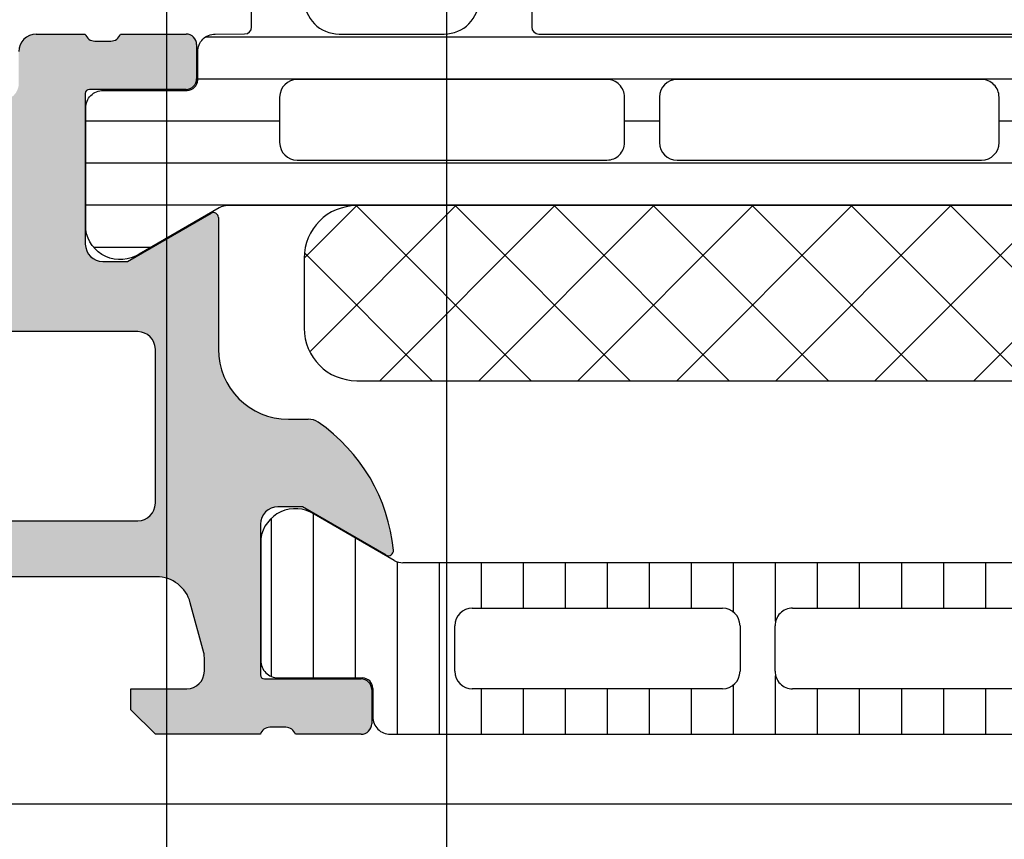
# Model space of a CAD drawing. Header units: millimetres. Extents: x 373037 to 682063, y 76092 to 274210.
# Tile 157 of 256: x 655059 to 655088, y 265045 to 265068. Entities that reach past the tile are written whole.
import ezdxf

# ---------------------------------------------------------------- set-up
doc = ezdxf.new("R2010")
doc.units = ezdxf.units.MM
doc.header["$LTSCALE"] = 100
doc.layers.add('PUDORYS', color=253, linetype='CONTINUOUS')

msp = doc.modelspace()

# ---------------------------------------------------------------- hatches: boundary and pattern name
at = {"layer": 'PUDORYS', "true_color": 0x939598}
h = msp.add_hatch(color=252, dxfattribs=at)
edge = h.paths.add_edge_path()
edge.add_arc((655049.3202230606, 265112.6542703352), 0.5000674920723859, 90.00773245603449, 179.9922675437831, ccw=False)
edge.add_line((655049.3201555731, 265113.1543378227), (655053.3201555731, 265113.1543378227))
edge.add_arc((655053.3200880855, 265112.6542703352), 0.5000674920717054, 0.00773245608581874, 89.99226754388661, ccw=False)
edge.add_line((655053.8201555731, 265112.6543378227), (655053.8201555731, 265111.3542889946))
edge.add_arc((655053.3201186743, 265111.3543258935), 0.5000369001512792, 270.0042279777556, 359.99577202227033, ccw=False)
edge.add_line((655053.3201555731, 265110.8542889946), (655052.8201555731, 265110.8542889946))
edge.add_line((655052.8201555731, 265110.8542889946), (655052.8201555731, 265111.8542889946))
edge.add_line((655052.8201555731, 265111.8542889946), (655051.3201555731, 265111.8542889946))
edge.add_arc((655051.3201185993, 265110.8543259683), 0.9999630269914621, 89.9978814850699, 180.0021185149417)
edge.add_line((655050.3201555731, 265110.8542889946), (655050.3201555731, 265106.8542889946))
edge.add_arc((655051.3202324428, 265106.8543658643), 1.000076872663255, 180.0044039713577, 269.9955960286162)
edge.add_line((655051.3201555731, 265105.8542889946), (655052.8201555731, 265105.8542889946))
edge.add_line((655052.8201555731, 265105.8542889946), (655052.8201555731, 265106.8542889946))
edge.add_line((655052.8201555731, 265106.8542889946), (655053.3201555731, 265106.8542889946))
edge.add_arc((655053.3202130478, 265106.3543464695), 0.4999425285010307, -0.006586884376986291, 90.0065868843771, ccw=False)
edge.add_line((655053.8201555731, 265106.3542889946), (655053.8201555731, 265103.5543012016))
edge.add_arc((655053.3201555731, 265103.5543012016), 0.5000000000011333, 270.0000000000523, 360, ccw=False)
edge.add_line((655053.3201555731, 265103.0543012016), (655053.1201555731, 265103.0543012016))
edge.add_arc((655053.1201555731, 265103.5543012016), 0.5000000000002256, 179.9999999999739, 269.99999999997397, ccw=False)
edge.add_line((655052.6201555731, 265103.5543012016), (655052.6201555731, 265104.0543012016))
edge.add_arc((655052.1201204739, 265104.0542661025), 0.500035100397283, 0.004021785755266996, 89.9959782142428)
edge.add_line((655052.1201555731, 265104.5543012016), (655051.3201525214, 265104.5543012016))
edge.add_arc((655051.3201690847, 265104.0542846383), 0.5000165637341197, 90.00189796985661, 179.9981020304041)
edge.add_line((655050.8201525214, 265104.0543012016), (655050.8201525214, 265072.7543073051))
edge.add_line((655050.8201525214, 265072.7543073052), (655051.2525491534, 265066.7158496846))
edge.add_arc((655052.2517688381, 265066.7543057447), 0.9999594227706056, 182.2040028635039, 269.9999999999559)
edge.add_line((655052.2517688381, 265065.7543463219), (655058.9202210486, 265065.7543463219))
edge.add_arc((655058.9202210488, 265066.2543463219), 0.5000000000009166, 270.0000000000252, 359.9999999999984)
edge.add_line((655059.4202210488, 265066.2543463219), (655059.4202210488, 265067.1543463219))
edge.add_arc((655059.9202210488, 265067.1543463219), 0.5000000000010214, 90.00000000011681, 180.0000000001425, ccw=False)
edge.add_line((655059.9202210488, 265067.6543463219), (655061.3202225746, 265067.6543463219))
edge.add_arc((655061.5877431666, 265067.7331827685), 0.278895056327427, 196.4198764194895, 271.1645893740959)
edge.add_line((655061.5934115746, 265067.454345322), (655062.0470055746, 265067.454345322))
edge.add_arc((655062.0526662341, 265067.7332134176), 0.2789255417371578, 268.8371299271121, 343.5754054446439)
edge.add_line((655062.3202095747, 265067.6543463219), (655064.2002205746, 265067.6543463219))
edge.add_arc((655064.2002205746, 265067.3543463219), 0.3000000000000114, 6.252776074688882e-13, 89.9999999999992, ccw=False)
edge.add_line((655064.5002205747, 265067.3543463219), (655064.5002205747, 265066.3743720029))
edge.add_arc((655064.2002205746, 265066.3743720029), 0.2999999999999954, 270.0000000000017, 360, ccw=False)
edge.add_line((655064.2002205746, 265066.0743720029), (655061.4402225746, 265066.0743720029))
edge.add_arc((655061.4402225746, 265065.9543720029), 0.1200000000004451, 89.99999999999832, 179.9999999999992)
edge.add_line((655061.3202225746, 265065.9543720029), (655061.3202225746, 265061.6543463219))
edge.add_arc((655061.8202225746, 265061.6543463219), 0.5000000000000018, 179.9999999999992, 269.9999999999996)
edge.add_line((655061.8202225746, 265061.1543463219), (655062.5202225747, 265061.1543463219))
edge.add_line((655062.5202225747, 265061.1543463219), (655064.9130428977, 265062.5358417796))
edge.add_arc((655064.9821027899, 265062.4162265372), 0.1381197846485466, -1.0322764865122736e-10, 119.9999999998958, ccw=False)
edge.add_line((655065.1202225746, 265062.4162265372), (655065.1202225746, 265058.6543463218))
edge.add_arc((655067.1202225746, 265058.6543463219), 1.999999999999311, 180.0000000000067, 270.0000000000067)
edge.add_line((655067.1202225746, 265056.6543463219), (655067.6882179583, 265056.6543463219))
edge.add_arc((655067.6882179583, 265056.1543463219), 0.5000000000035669, 55.52092823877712, 89.99999999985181, ccw=False)
edge.add_arc((655065.1407446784, 265052.4448477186), 4.999999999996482, 5.349228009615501, 55.5209282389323, ccw=False)
edge.add_arc((655069.9820959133, 265052.8924661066), 0.1381197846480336, 240.0000000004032, 367.70243749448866, ccw=False)
edge.add_line((655069.9130360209, 265052.7728508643), (655067.5202156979, 265054.1543463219))
edge.add_line((655067.5202156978, 265054.1543463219), (655066.8202156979, 265054.1543463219))
edge.add_arc((655066.8202156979, 265053.6543463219), 0.5, 89.99999999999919, 179.9999999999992)
edge.add_line((655066.3202156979, 265053.6543463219), (655066.3202156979, 265049.354320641))
edge.add_arc((655066.4402156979, 265049.3543206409), 0.1199999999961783, 180, 269.9999999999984)
edge.add_line((655066.4402156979, 265049.2343206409), (655069.2002136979, 265049.2343206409))
edge.add_arc((655069.2002136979, 265048.934320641), 0.2999999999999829, 0, 90.00000000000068, ccw=False)
edge.add_line((655069.5002136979, 265048.934320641), (655069.5002136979, 265047.954346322))
edge.add_arc((655069.2002136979, 265047.9543463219), 0.300000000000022, 270.00000000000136, 360, ccw=False)
edge.add_line((655069.2002136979, 265047.6543463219), (655067.3202026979, 265047.6543463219))
edge.add_arc((655067.0526593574, 265047.5754792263), 0.2789255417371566, 16.42459455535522, 91.16287007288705)
edge.add_line((655067.0469986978, 265047.8543473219), (655066.5934046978, 265047.8543473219))
edge.add_arc((655066.58773629, 265047.5755098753), 0.2788950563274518, 88.8354106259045, 163.5801235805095)
edge.add_line((655066.3202156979, 265047.6543463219), (655063.3201572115, 265047.6543463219))
edge.add_line((655063.3201572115, 265047.6543463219), (655062.6200543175, 265048.3544186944))
edge.add_line((655062.6200543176, 265048.3544186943), (655062.6200543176, 265048.9544247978))
edge.add_line((655062.6200543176, 265048.9544247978), (655064.2200604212, 265048.9544247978))
edge.add_arc((655064.2200509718, 265049.4544342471), 0.5000094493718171, 270.0010827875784, 359.9989172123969)
edge.add_line((655064.7200604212, 265049.4544247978), (655064.7200604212, 265049.8498528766))
edge.add_arc((655064.2200604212, 265049.8498528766), 0.5000000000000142, 0, 15.00000000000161)
edge.add_line((655064.7030233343, 265049.9792623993), (655064.3188145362, 265051.4131491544))
edge.add_arc((655063.3528887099, 265051.1543301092), 1.000000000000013, 14.99999999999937, 90.00000000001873)
edge.add_line((655063.3528887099, 265052.1543301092), (655057.6200665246, 265052.1543301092))
edge.add_line((655057.6200665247, 265052.1543301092), (655057.6200665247, 265048.9544247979))
edge.add_line((655057.6200665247, 265048.9544247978), (655058.4200543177, 265048.9544247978))
edge.add_line((655058.4200543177, 265048.9544247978), (655058.4200543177, 265048.3544186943))
edge.add_line((655058.4200543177, 265048.3544186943), (655057.2076214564, 265047.6544370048))
edge.add_line((655057.2076214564, 265047.6544370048), (655056.1200665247, 265047.6544370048))
edge.add_line((655056.1200665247, 265047.6544370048), (655056.1200665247, 265062.6543463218))
edge.add_arc((655055.6200665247, 265062.6543463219), 0.5000000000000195, 0, 90.00000000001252)
edge.add_line((655055.6200665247, 265063.1543463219), (655049.8201555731, 265063.1543463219))
edge.add_arc((655049.8201555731, 265064.1543463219), 1, 180, 270.00000000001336, ccw=False)
edge.add_line((655048.8201555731, 265064.1543463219), (655048.8201555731, 265112.6543378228))
edge = h.paths.add_edge_path(flags=16)
edge.add_line((655058.4200543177, 265053.7543301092), (655062.8200543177, 265053.7543301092))
edge.add_arc((655062.8200543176, 265054.2543301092), 0.5000000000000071, 270.0000000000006, 359.9999999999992)
edge.add_line((655063.3200543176, 265054.2543301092), (655063.3200543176, 265058.6543301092))
edge.add_arc((655062.8200543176, 265058.6543301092), 0.4999999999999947, 0, 89.9999999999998)
edge.add_line((655062.8200543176, 265059.1543301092), (655058.4200543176, 265059.1543301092))
edge.add_arc((655058.4200543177, 265058.6543301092), 0.5, 89.99999999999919, 179.9999999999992)
edge.add_line((655057.9200543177, 265058.6543301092), (655057.9200543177, 265054.2543301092))
edge.add_arc((655058.4200543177, 265054.2543301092), 0.4999999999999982, 180, 270.0000000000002)
h = msp.add_hatch(dxfattribs=at)
h.set_pattern_fill('LINIE', color=252, scale=1.2, angle=-1.272221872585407e-14, style=0)
h.set_pattern_definition([(360, (655060.6955425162, 265048.3713757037), (2.939128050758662e-16, 1.2), [])])
edge = h.paths.add_edge_path()
edge.add_arc((655064.2302388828, 265066.3451481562), 0.3000000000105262, 269.9979247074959, 359.9979247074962)
edge.add_line((655064.5302388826, 265066.34513729), (655064.530267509, 265067.1554686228))
edge.add_arc((655065.03026483, 265067.1554531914), 0.4999973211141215, 89.99761772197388, 179.9982316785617, ccw=False)
edge.add_line((655065.0302856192, 265067.6554505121), (655065.8713578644, 265067.6567710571))
edge.add_arc((655065.8713578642, 265067.856771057), 0.1999999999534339, 270, 360)
edge.add_line((655066.0713578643, 265067.856771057), (655066.0713578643, 265071.9567710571))
edge.add_arc((655066.5713578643, 265071.9567710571), 0.5, 90, 180, ccw=False)
edge.add_line((655066.5713578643, 265072.4567710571), (655067.4021070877, 265072.4567710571))
edge.add_arc((655067.4021070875, 265071.4567710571), 1, 14.999999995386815, 89.99999999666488, ccw=False)
edge.add_line((655068.3680329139, 265071.7155901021), (655068.5713578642, 265070.9567710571))
edge.add_line((655068.5713578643, 265070.9567710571), (655067.5713578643, 265070.9567710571))
edge.add_line((655067.5713578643, 265070.9567710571), (655067.5713578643, 265068.6567710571))
edge.add_arc((655068.5754843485, 265068.6584803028), 1.004127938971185, 180.0975300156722, 269.7659122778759)
edge.add_line((655068.5713818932, 265067.6543607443), (655071.5712602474, 265067.6543607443))
edge.add_arc((655071.5672318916, 265068.6584800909), 1.004127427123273, 270.2298596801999, 359.9024820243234)
edge.add_line((655072.5713578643, 265068.6567710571), (655072.5713578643, 265070.9567710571))
edge.add_line((655072.5713578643, 265070.9567710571), (655071.5713578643, 265070.9567710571))
edge.add_line((655071.5713578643, 265070.9567710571), (655071.7746828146, 265071.7155901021))
edge.add_arc((655072.740608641, 265071.4567710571), 1.000000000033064, 90.00000000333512, 165.0000000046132, ccw=False)
edge.add_line((655072.740608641, 265072.4567710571), (655073.5713578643, 265072.4567710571))
edge.add_arc((655073.5713578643, 265071.9567710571), 0.5, 0, 90, ccw=False)
edge.add_line((655074.0713578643, 265071.9567710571), (655074.0713578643, 265067.856771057))
edge.add_arc((655074.2755309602, 265067.8584996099), 0.2041804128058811, 180.4850610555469, 268.8441310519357)
edge.add_line((655074.2714121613, 265067.6543607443), (655100.1127789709, 265067.6543378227))
edge.add_arc((655100.1127635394, 265067.1543405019), 0.4999973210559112, -0.0023822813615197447, 89.9982316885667, ccw=False)
edge.add_line((655100.6127608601, 265067.1543197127), (655100.6127322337, 265066.3439883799))
edge.add_arc((655100.9127322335, 265066.3439775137), 0.2999999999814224, 179.9979247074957, 269.9979247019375)
edge.add_line((655100.9127213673, 265066.0439775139), (655103.3127197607, 265066.0442225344))
edge.add_arc((655103.31270429, 265065.5442265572), 0.4999959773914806, -0.002377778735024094, 89.99822718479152, ccw=False)
edge.add_line((655103.8127002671, 265065.5442058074), (655103.8125736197, 265062.0676643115))
edge.add_arc((655102.8227607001, 265062.2100108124), 0.9999960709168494, 237.2709085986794, 351.81631664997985, ccw=False)
edge.add_line((655102.2820953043, 265061.3687777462), (655099.9984862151, 265062.6873301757))
edge.add_arc((655099.7484705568, 265062.2543265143), 0.5000000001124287, 59.99792810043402, 89.99786478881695)
edge.add_line((655099.7484891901, 265062.7543265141), (655065.3942204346, 265062.7554128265))
edge.add_arc((655065.3942028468, 265062.2554128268), 0.5000000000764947, 89.9979846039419, 119.9979212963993)
edge.add_line((655065.1442185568, 265062.6884345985), (655062.8605139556, 265061.3700476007))
edge.add_arc((655062.3199095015, 265062.2113198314), 0.9999960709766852, 188.1795327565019, 302.7249407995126, ccw=False)
edge.add_line((655061.3300862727, 265062.0690450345), (655061.3302129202, 265065.5455865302))
edge.add_arc((655061.8302088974, 265065.5455710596), 0.4999959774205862, 89.99762221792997, 179.9982271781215, ccw=False)
edge.add_line((655061.8302296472, 265066.0455670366), (655064.2302280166, 265066.0451481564))
edge = h.paths.add_edge_path(flags=16)
edge.add_line((655088.4213516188, 265065.8548725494), (655088.4213516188, 265064.554878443))
edge.add_arc((655088.9213479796, 265064.5548748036), 0.499996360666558, 179.9995829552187, 270.0004170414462)
edge.add_line((655088.9213516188, 265064.054878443), (655097.7713455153, 265064.054878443))
edge.add_arc((655097.7713491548, 265064.5548748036), 0.499996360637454, 269.9995829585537, 360.0004170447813)
edge.add_line((655098.2713455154, 265064.554878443), (655098.2713455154, 265065.8548725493))
edge.add_arc((655097.7713455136, 265065.8548891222), 0.500000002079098, 359.9981008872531, 449.9999997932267)
edge.add_line((655097.7713455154, 265066.3548891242), (655088.921351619, 265066.3548891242))
edge.add_arc((655088.9213516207, 265065.8548891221), 0.5000000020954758, 90.0000002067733, 180.0018990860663)
edge = h.paths.add_edge_path(flags=16)
edge.add_arc((655078.2213455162, 265065.8548891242), 0.5, 90, 180)
edge.add_line((655077.7213455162, 265065.8548891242), (655077.7213455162, 265064.554878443))
edge.add_arc((655078.2213455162, 265064.554878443), 0.5, 180, 270)
edge.add_line((655078.2213455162, 265064.054878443), (655086.9213516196, 265064.054878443))
edge.add_arc((655086.9213516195, 265064.554878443), 0.5, 270.0000000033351, 360)
edge.add_line((655087.4213516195, 265064.554878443), (655087.4213516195, 265065.8548891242))
edge.add_arc((655086.9213516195, 265065.8548891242), 0.5, 0, 89.99999999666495)
edge.add_line((655086.9213516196, 265066.3548891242), (655078.2213455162, 265066.3548891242))
edge = h.paths.add_edge_path(flags=16)
edge.add_arc((655076.2213491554, 265064.5548748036), 0.499996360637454, 269.9995829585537, 360.0004170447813)
edge.add_line((655076.7213455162, 265064.554878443), (655076.7213455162, 265065.8548725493))
edge.add_arc((655076.2213455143, 265065.8548891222), 0.500000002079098, 359.9981008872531, 449.9999997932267)
edge.add_line((655076.2213455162, 265066.3548891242), (655067.3713363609, 265066.3548891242))
edge.add_arc((655067.3713363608, 265065.854904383), 0.4999847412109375, 90, 180)
edge.add_line((655066.8713516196, 265065.854904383), (655066.8713516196, 265064.5548937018))
edge.add_arc((655067.3713668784, 265064.5548937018), 0.5000152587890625, 180, 270)
edge.add_line((655067.3713668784, 265064.054878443), (655076.2213455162, 265064.054878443))
h = msp.add_hatch(dxfattribs=at)
h.set_pattern_fill('NETZ', color=252, scale=2, angle=45, style=0)
h.set_pattern_definition([(45, (679960.638258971, 248348.1544064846), (-1.414213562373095, 1.414213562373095), []), (135, (679960.638258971, 248348.1544064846), (-1.414213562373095, -1.414213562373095), [])])
h.paths.add_polyline_path([(655069.071232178, 265057.7536030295, -0.4142135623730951), (655067.571232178, 265059.2536030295), (655067.571232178, 265061.2536030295, -0.4142135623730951), (655069.071232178, 265062.7536030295), (655096.071232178, 265062.7536030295, -0.4142135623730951), (655097.571232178, 265061.2536030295), (655097.571232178, 265059.2536030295, -0.4142135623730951), (655096.071232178, 265057.7536030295)])
h = msp.add_hatch(dxfattribs=at)
h.set_pattern_fill('_USER', color=252, scale=1.2, angle=90, style=0, pattern_type=0)
h.set_pattern_definition([(90, (679960.638258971, 248348.1544064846), (-1.2, 7.347638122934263e-17), [])])
edge = h.paths.add_edge_path()
edge.add_line((655070.1442654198, 265052.6213496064), (655067.8606085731, 265053.9398193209))
edge.add_arc((655067.3199736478, 265053.0985666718), 0.9999960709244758, 57.27298390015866, 171.8183919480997)
edge.add_line((655066.3301555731, 265053.2408773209), (655066.3301555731, 265049.7643358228))
edge.add_arc((655066.8301515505, 265049.7643331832), 0.4999959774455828, 179.9996975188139, 270.0003024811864)
edge.add_line((655066.8301541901, 265049.2643372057), (655069.230152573, 265049.2646691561))
edge.add_arc((655069.230152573, 265048.9646691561), 0.3000000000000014, -7.958078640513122e-13, 89.99999999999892, ccw=False)
edge.add_line((655069.530152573, 265048.9646691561), (655069.530152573, 265048.1543378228))
edge.add_arc((655070.0301498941, 265048.1543351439), 0.4999973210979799, 179.999693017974, 270.0003069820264)
edge.add_line((655070.030152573, 265047.6543378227), (655100.1126268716, 265047.6543378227))
edge.add_arc((655100.1126295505, 265048.1543351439), 0.4999973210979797, 269.9996930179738, 360.0003069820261)
edge.add_line((655100.6126268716, 265048.1543378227), (655100.6126268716, 265048.964669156))
edge.add_arc((655100.9126268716, 265048.9646691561), 0.3000000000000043, 90, 180, ccw=False)
edge.add_line((655100.9126268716, 265049.2646691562), (655103.3126252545, 265049.2643372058))
edge.add_arc((655103.3126278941, 265049.7643331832), 0.4999959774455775, 269.9996975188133, 360.0003024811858)
edge.add_line((655103.8126238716, 265049.7643358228), (655103.8126238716, 265053.2408773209))
edge.add_arc((655102.8228057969, 265053.0985666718), 0.9999960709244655, 8.181608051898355, 122.7270160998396)
edge.add_line((655102.2821708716, 265053.9398193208), (655099.9985140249, 265052.6213496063))
edge.add_arc((655099.7485140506, 265053.0543623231), 0.5000000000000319, 270.00005990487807, 299.9999965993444, ccw=False)
edge.add_line((655099.7485145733, 265052.5543623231), (655070.3942648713, 265052.5543623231))
edge.add_arc((655070.3942653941, 265053.0543623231), 0.5000000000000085, 240.0000034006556, 269.9999400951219, ccw=False)
edge = h.paths.add_edge_path(flags=16)
edge.add_line((655090.7209825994, 265051.2543515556), (655097.8710070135, 265051.2543362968))
edge.add_arc((655097.870963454, 265050.7542927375), 0.5000435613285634, 0.004991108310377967, 89.99500889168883, ccw=False)
edge.add_line((655098.3710070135, 265050.7543362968), (655098.3710070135, 265049.454327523))
edge.add_arc((655097.8709946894, 265049.4543551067), 0.5000123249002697, 270.00141220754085, 359.9968392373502, ccw=False)
edge.add_line((655097.8710070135, 265048.9543427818), (655090.7209825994, 265048.9543427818))
edge.add_arc((655090.7210261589, 265049.4543863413), 0.5000435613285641, 180.0049911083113, 269.9950088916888, ccw=False)
edge.add_line((655090.2209825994, 265049.4543427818), (655090.2209825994, 265050.7543515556))
edge.add_arc((655090.7210261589, 265050.7543079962), 0.5000435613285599, 90.00499110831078, 179.9950088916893, ccw=False)
edge = h.paths.add_edge_path(flags=16)
edge.add_line((655072.3709830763, 265051.2543515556), (655079.5210089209, 265051.2543515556))
edge.add_arc((655079.5209653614, 265050.7543079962), 0.5000435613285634, 0.004991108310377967, 89.99500889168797, ccw=False)
edge.add_line((655080.0210089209, 265050.7543515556), (655080.0210089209, 265049.4543427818))
edge.add_arc((655079.5209653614, 265049.4543863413), 0.5000435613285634, 270.0049911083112, 359.9950088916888, ccw=False)
edge.add_line((655079.5210089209, 265048.9543427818), (655072.3709830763, 265048.9543427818))
edge.add_arc((655072.3710266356, 265049.4543863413), 0.5000435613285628, 180.0049911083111, 269.99500889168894, ccw=False)
edge.add_line((655071.8709830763, 265049.4543427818), (655071.8709830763, 265050.7543515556))
edge.add_arc((655072.3710266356, 265050.7543079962), 0.5000435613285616, 90.004991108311, 179.995008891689, ccw=False)
edge = h.paths.add_edge_path(flags=16)
edge.add_line((655081.5210089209, 265051.2543515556), (655088.7209825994, 265051.2543515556))
edge.add_arc((655088.7210333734, 265050.7544023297), 0.4999492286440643, -0.005818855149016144, 90.00581885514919, ccw=False)
edge.add_line((655089.2209825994, 265050.7543515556), (655089.2209825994, 265049.4543427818))
edge.add_arc((655088.7210333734, 265049.454292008), 0.4999492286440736, 269.9941811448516, 360.00581885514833, ccw=False)
edge.add_line((655088.7209825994, 265048.9543427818), (655081.5210089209, 265048.9543427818))
edge.add_arc((655081.5209581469, 265049.454292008), 0.4999492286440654, 179.9941811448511, 270.005818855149, ccw=False)
edge.add_line((655081.0210089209, 265049.4543427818), (655081.0210089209, 265050.7543515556))
edge.add_arc((655081.5209581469, 265050.7544023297), 0.4999492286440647, 89.99418114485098, 180.005818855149, ccw=False)

# ---------------------------------------------------------------- linework, layer by layer
at = {"layer": 'PUDORYS', "color": 252, "true_color": 0x939598}
for p, q in [((655059.9202210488, 265067.6543463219), (655061.3202225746, 265067.6543463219)), ((655062.3202095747, 265067.6543463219), (655064.2002205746, 265067.6543463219)), ((655061.5934115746, 265067.454345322), (655062.0470055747, 265067.454345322)), ((655064.5002205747, 265067.3543463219), (655064.5002205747, 265066.3743720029)), ((655064.2002205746, 265066.0743720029), (655061.4402225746, 265066.0743720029)), ((655061.3202225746, 265065.9543720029), (655061.3202225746, 265061.6543463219)), ((655062.5202225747, 265061.1543463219), (655064.9130428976, 265062.5358417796)), ((655065.1202225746, 265062.4162265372), (655065.1202225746, 265058.6543463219)), ((655061.8202225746, 265061.1543463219), (655062.5202225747, 265061.1543463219)), ((655062.8200543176, 265059.1543301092), (655058.4200543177, 265059.1543301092)), ((655063.3200543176, 265054.2543301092), (655063.3200543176, 265058.6543301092)), ((655067.1202225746, 265056.6543463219), (655067.6882179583, 265056.6543463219)), ((655067.5202156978, 265054.1543463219), (655066.8202156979, 265054.1543463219)), ((655069.9130360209, 265052.7728508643), (655067.5202156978, 265054.1543463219)), ((655070.1442654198, 265052.6213496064), (655067.8606085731, 265053.9398193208)), ((655058.4200543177, 265053.7543301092), (655062.8200543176, 265053.7543301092)), ((655066.3202156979, 265053.6543463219), (655066.3202156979, 265049.3543206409)), ((655066.3301555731, 265053.2408773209), (655066.3301555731, 265049.7643358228)), ((655099.7485145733, 265052.5543623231), (655070.3942648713, 265052.5543623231)), ((655063.3528887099, 265052.1543301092), (655057.6200665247, 265052.1543301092)), ((655064.7030233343, 265049.9792623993), (655064.3188145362, 265051.4131491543)), ((655072.3709830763, 265051.2543515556), (655079.5210089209, 265051.2543515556)), ((655081.5210089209, 265051.2543515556), (655088.7209825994, 265051.2543515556)), ((655071.8709830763, 265049.4543427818), (655071.8709830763, 265050.7543515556)), ((655080.0210089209, 265050.7543515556), (655080.0210089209, 265049.4543427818)), ((655081.0210089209, 265049.4543427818), (655081.0210089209, 265050.7543515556)), ((655064.7200604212, 265049.4544247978), (655064.7200604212, 265049.8498528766)), ((655066.4402156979, 265049.2343206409), (655069.2002136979, 265049.2343206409)), ((655066.8301541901, 265049.2643372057), (655069.230152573, 265049.2646691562)), ((655062.6200543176, 265048.3544186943), (655062.6200543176, 265048.9544247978)), ((655062.6200543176, 265048.9544247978), (655064.2200604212, 265048.9544247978)), ((655069.5002136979, 265048.934320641), (655069.5002136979, 265047.9543463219)), ((655069.530152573, 265048.9646691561), (655069.530152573, 265048.1543378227)), ((655079.5210089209, 265048.9543427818), (655072.3709830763, 265048.9543427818)), ((655088.7209825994, 265048.9543427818), (655081.5210089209, 265048.9543427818)), ((655063.3201572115, 265047.6543463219), (655062.6200543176, 265048.3544186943)), ((655067.0469986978, 265047.8543473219), (655066.593404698, 265047.8543473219)), ((655066.3202156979, 265047.6543463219), (655063.3201572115, 265047.6543463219)), ((655069.2002136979, 265047.6543463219), (655067.3202026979, 265047.6543463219)), ((655070.030152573, 265047.6543378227), (655100.1126268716, 265047.6543378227))]:
    msp.add_line(p, q, dxfattribs=at)
at = {"layer": 'PUDORYS', "color": 252, "ltscale": 15, "true_color": 0x939598}
for points in [[(655063.636877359, 249619.1544343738), (681589.639597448, 249619.1544343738), (681589.639597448, 273245.1544306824), (655063.636877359, 273245.1544306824)], [(681581.6396141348, 273237.1544306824), (655071.6368773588, 273237.1544306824), (655071.6368773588, 249627.1544343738), (681581.6396141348, 249627.1544343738)], [(655133.8201139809, 265117.6543096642), (655133.8201139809, 265045.6543378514), (655048.8201419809, 265045.6543378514), (655048.8201419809, 265117.6543096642)]]:
    msp.add_lwpolyline(points, close=True, dxfattribs=at)
at = {"layer": 'PUDORYS', "color": 252, "true_color": 0x939598}
for points in [[(655099.7484891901, 265062.7543265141), (655065.3942204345, 265062.7554128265, 0.1316522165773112), (655065.1442185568, 265062.6884345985), (655062.8605139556, 265061.3700476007, -0.5460410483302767), (655061.3300862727, 265062.0690450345), (655061.3302129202, 265065.5455865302, -0.4142166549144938), (655061.8302296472, 265066.0455670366), (655064.2302280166, 265066.0451481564, 0.4142135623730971), (655064.5302388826, 265066.34513729), (655064.530267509, 265067.1554686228, -0.4142167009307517), (655065.0302856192, 265067.6554505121), (655065.8713578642, 265067.6567710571, 0.414213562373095), (655066.0713578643, 265067.856771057), (655066.0713578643, 265071.9567710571, -0.414213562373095)], [(655074.0713578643, 265071.9567710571), (655074.0713578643, 265067.856771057, 0.4058498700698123), (655074.2714121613, 265067.6543607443), (655100.1127789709, 265067.6543378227, -0.4142167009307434)], [(655067.5713578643, 265068.6567710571, 0.4125193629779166), (655068.5713818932, 265067.6543607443), (655071.5712602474, 265067.6543607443, 0.4125410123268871), (655072.5713578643, 265068.6567710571)]]:
    msp.add_lwpolyline(points, format="xyb", dxfattribs=at)
for points in [[(655076.2213455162, 265064.054878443, 0.4142178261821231), (655076.7213455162, 265064.554878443), (655076.7213455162, 265065.8548725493, 0.4142232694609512), (655076.2213455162, 265066.3548891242), (655067.3713363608, 265066.3548891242, 0.4142135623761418), (655066.8713516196, 265065.854904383), (655066.8713516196, 265064.5548937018, 0.4142135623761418), (655067.3713668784, 265064.054878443)], [(655078.2213455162, 265066.3548891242, 0.4142135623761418), (655077.7213455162, 265065.8548891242), (655077.7213455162, 265064.554878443, 0.4142135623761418), (655078.2213455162, 265064.054878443), (655086.9213516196, 265064.054878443, 0.4142135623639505), (655087.4213516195, 265064.554878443), (655087.4213516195, 265065.8548891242, 0.414213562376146), (655086.9213516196, 265066.3548891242)], [(655096.071232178, 265062.7536030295), (655069.071232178, 265062.7536030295, 0.414213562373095), (655067.571232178, 265061.2536030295), (655067.571232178, 265059.2536030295, 0.414213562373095), (655069.071232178, 265057.7536030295), (655096.071232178, 265057.7536030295, 0.414213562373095), (655097.571232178, 265059.2536030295), (655097.571232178, 265061.2536030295, 0.414213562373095)]]:
    msp.add_lwpolyline(points, format="xyb", close=True, dxfattribs=at)
for centre, radius, start, end in [((655059.9202210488, 265067.1543463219), 0.5000000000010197, 90, 180), ((655061.5877431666, 265067.7331827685), 0.2788950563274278, 196.4198764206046, 271.1645893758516), ((655062.0526662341, 265067.7332134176), 0.2789255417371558, 268.837129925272, 343.5754054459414), ((655064.2002205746, 265067.3543463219), 0.3000000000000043, 0, 90), ((655064.2002205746, 265066.3743720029), 0.2999999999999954, 270, 0), ((655061.4402225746, 265065.9543720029), 0.1200000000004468, 90, 180), ((655064.9821027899, 265062.4162265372), 0.1381197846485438, 0, 120.0000000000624), ((655061.8202225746, 265061.6543463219), 0.5000000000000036, 180, 270), ((655062.8200543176, 265058.6543301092), 0.4999999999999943, 0, 90), ((655067.1202225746, 265058.6543463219), 1.999999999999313, 180, 270), ((655067.6882179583, 265056.1543463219), 0.5000000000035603, 55.5209282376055, 90), ((655065.1407446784, 265052.4448477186), 4.999999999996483, 5.349228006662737, 55.5209282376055), ((655062.8200543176, 265054.2543301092), 0.5000000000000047, 270, 0), ((655066.8202156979, 265053.6543463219), 0.5, 90, 180), ((655067.3199736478, 265053.0985666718), 0.9999960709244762, 57.27298390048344, 171.8183919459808), ((655069.9820959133, 265052.8924661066), 0.1381197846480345, 239.9999999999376, 7.702437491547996), ((655070.3942653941, 265053.0543623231), 0.5000000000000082, 240.0000033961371, 269.9999400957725), ((655063.3528887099, 265051.1543301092), 1.000000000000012, 15.00000000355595, 90), ((655072.3710266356, 265050.7543079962), 0.5000435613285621, 90.0049911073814, 179.9950088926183), ((655079.5209653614, 265050.7543079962), 0.5000435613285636, 0.004991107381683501, 89.99500889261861), ((655081.5209581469, 265050.7544023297), 0.4999492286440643, 89.99418114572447, 180.0058188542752), ((655064.2200604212, 265049.8498528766), 0.5000000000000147, 0, 15.00000000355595), ((655066.8301515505, 265049.7643331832), 0.4999959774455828, 179.9996975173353, 270.0003024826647), ((655064.2200509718, 265049.4544342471), 0.5000094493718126, 270.0010827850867, 359.9989172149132), ((655072.3710266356, 265049.4543863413), 0.5000435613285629, 180.0049911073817, 269.9950088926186), ((655079.5209653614, 265049.4543863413), 0.5000435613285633, 270.0049911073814, 359.9950088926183), ((655081.5209581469, 265049.454292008), 0.4999492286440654, 179.9941811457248, 270.0058188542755), ((655066.4402156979, 265049.3543206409), 0.1199999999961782, 180, 270), ((655069.2002136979, 265048.934320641), 0.2999999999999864, 0, 90), ((655069.230152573, 265048.9646691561), 0.3000000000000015, 0, 90), ((655070.0301498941, 265048.1543351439), 0.4999973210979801, 179.9996930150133, 270.0003069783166), ((655066.58773629, 265047.5755098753), 0.2788950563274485, 88.83541062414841, 163.5801235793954), ((655067.0526593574, 265047.5754792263), 0.2789255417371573, 16.42459455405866, 91.16287007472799), ((655069.2002136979, 265047.9543463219), 0.3000000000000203, 270, 0)]:
    msp.add_arc(centre, radius, start, end, dxfattribs=at)

doc.saveas('drawing.dxf')
